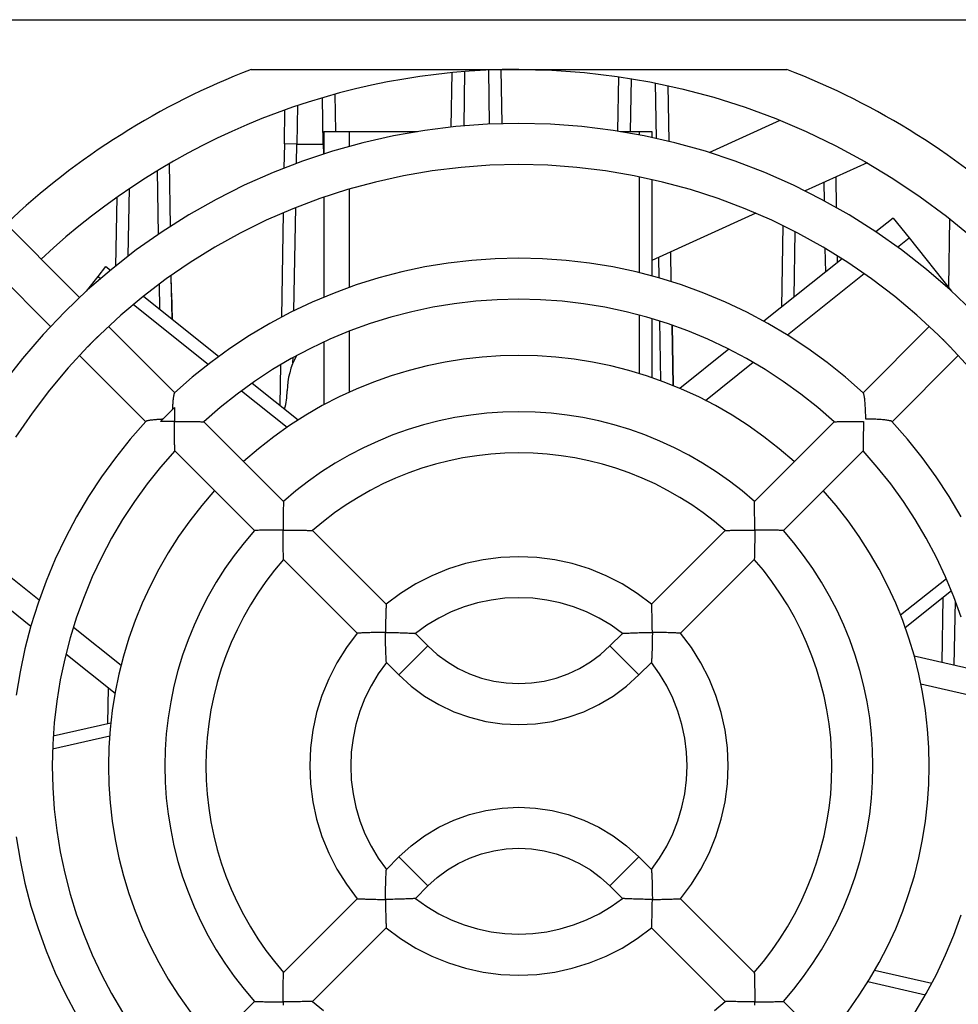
# Model space of a CAD drawing. Extents: x 12050 to 12411, y -1362 to -1020.
# Tile 30 of 36: x 12345 to 12383, y -1309 to -1269. Entities that reach past the tile are written whole.
import ezdxf

# ---------------------------------------------------------------- set-up
doc = ezdxf.new("R2010")
doc.units = 0
doc.layers.add('2', color=2, linetype='CONTINUOUS')

msp = doc.modelspace()

# ---------------------------------------------------------------- linework, layer by layer
at = {"layer": '2', "color": 7}
for p, q in [((12337.186, -1269.411), (12393.186, -1269.411)), ((12354.415, -1271.411), (12375.956, -1271.411)), ((12362.466, -1273.73), (12362.505, -1271.54)), ((12363, -1271.496), (12362.966, -1273.682)), ((12364.004, -1273.613), (12363.97, -1271.437)), ((12364.465, -1271.42), (12364.503, -1273.595)), ((12364.465, -1271.42), (12364.503, -1273.595)), ((12369.163, -1273.894), (12369.202, -1271.701)), ((12369.696, -1271.777), (12369.662, -1273.911)), ((12370.713, -1274.185), (12370.678, -1271.955)), ((12371.176, -1272.059), (12371.215, -1274.3)), ((12371.176, -1272.059), (12371.215, -1274.3)), ((12357.317, -1274.411), (12357.288, -1272.548)), ((12357.782, -1272.408), (12357.808, -1273.911)), ((12357.782, -1272.408), (12357.808, -1273.911)), ((12356.279, -1272.865), (12356.254, -1274.411)), ((12355.755, -1274.402), (12355.778, -1273.039)), ((12372.839, -1274.746), (12375.687, -1273.455)), ((12357.348, -1273.911), (12358.371, -1273.911)), ((12357.348, -1273.911), (12357.348, -1274.804)), ((12358.371, -1274.501), (12358.371, -1273.911)), ((12358.371, -1273.911), (12361.101, -1273.911)), ((12369.27, -1273.911), (12370.022, -1273.911)), ((12370.022, -1273.911), (12370.022, -1274.043)), ((12370.022, -1273.911), (12370.532, -1273.911)), ((12370.532, -1273.911), (12370.532, -1274.145)), ((12355.755, -1274.402), (12355.738, -1275.376)), ((12356.254, -1274.411), (12355.755, -1274.402)), ((12356.241, -1275.184), (12356.254, -1274.411)), ((12356.254, -1274.411), (12357.317, -1274.411)), ((12357.348, -1274.41), (12357.317, -1274.411)), ((12357.317, -1274.411), (12357.324, -1274.812)), ((12351.175, -1277.717), (12351.131, -1275.194)), ((12351.175, -1277.717), (12351.131, -1275.194)), ((12379.186, -1275.162), (12376.694, -1276.292)), ((12350.636, -1275.488), (12350.68, -1278.045)), ((12370.022, -1275.725), (12370.022, -1279.58)), ((12377.962, -1276.968), (12377.94, -1275.727)), ((12377.962, -1276.968), (12377.94, -1275.727)), ((12370.532, -1275.834), (12370.532, -1279.711)), ((12377.444, -1275.952), (12377.457, -1276.688)), ((12349.476, -1278.914), (12349.523, -1276.201)), ((12357.348, -1276.542), (12357.348, -1280.563)), ((12358.371, -1280.17), (12358.371, -1276.216)), ((12343.53, -1276.589), (12347.517, -1280.576)), ((12349.017, -1276.551), (12348.969, -1279.313)), ((12355.706, -1277.172), (12355.633, -1281.372)), ((12356.137, -1281.113), (12356.21, -1276.964)), ((12374.711, -1277.192), (12370.532, -1279.087)), ((12375.797, -1277.689), (12375.74, -1280.97)), ((12380.236, -1277.385), (12379.538, -1277.941)), ((12380.236, -1277.385), (12380.873, -1278.184)), ((12382.502, -1277.408), (12382.454, -1280.166)), ((12342.363, -1277.755), (12346.351, -1281.743)), ((12376.247, -1280.566), (12376.293, -1277.939)), ((12380.412, -1278.552), (12380.873, -1278.184)), ((12380.873, -1278.184), (12382.576, -1280.319)), ((12371.313, -1279.94), (12371.292, -1278.742)), ((12371.313, -1279.94), (12371.292, -1278.742)), ((12377.49, -1278.602), (12377.507, -1279.561)), ((12378, -1279.168), (12377.995, -1278.909)), ((12378, -1279.168), (12377.995, -1278.909)), ((12370.796, -1278.967), (12370.811, -1279.789)), ((12378.179, -1279.025), (12375.035, -1281.532)), ((12348.264, -1279.731), (12348.582, -1279.332)), ((12348.582, -1279.332), (12348.765, -1279.479)), ((12351.221, -1280.402), (12351.209, -1279.686)), ((12351.24, -1281.452), (12351.209, -1279.686)), ((12375.98, -1282.086), (12379.071, -1279.621)), ((12347.795, -1280.319), (12348.264, -1279.731)), ((12348.264, -1279.731), (12348.367, -1279.813)), ((12350.715, -1280.045), (12350.733, -1281.047)), ((12351.221, -1280.402), (12351.24, -1281.452)), ((12349.682, -1280.862), (12352.696, -1283.265)), ((12350.086, -1280.532), (12353.117, -1282.949)), ((12370.022, -1281.282), (12370.022, -1283.636)), ((12370.532, -1281.426), (12370.532, -1283.801)), ((12370.841, -1281.521), (12370.883, -1283.926)), ((12371.344, -1281.688), (12371.386, -1284.12)), ((12371.386, -1284.12), (12371.344, -1281.688)), ((12348.685, -1281.743), (12351.347, -1284.406)), ((12358.371, -1284.384), (12358.371, -1281.93)), ((12381.687, -1281.743), (12379.024, -1284.406)), ((12357.348, -1282.364), (12357.348, -1284.891)), ((12373.627, -1282.655), (12371.651, -1284.231)), ((12347.518, -1282.91), (12350.18, -1285.572)), ((12356.101, -1283.212), (12356.105, -1282.992)), ((12372.685, -1284.714), (12374.604, -1283.184)), ((12382.853, -1282.91), (12380.191, -1285.572)), ((12355.6, -1283.282), (12355.571, -1284.906)), ((12354.458, -1284.018), (12356.314, -1285.499)), ((12354.027, -1284.327), (12355.867, -1285.794)), ((12350.78, -1285.563), (12351.338, -1285.005)), ((12352.515, -1285.573), (12355.718, -1288.777)), ((12374.653, -1288.777), (12377.857, -1285.573)), ((12351.348, -1286.74), (12354.552, -1289.944)), ((12375.82, -1289.944), (12379.023, -1286.74)), ((12356.887, -1289.946), (12359.849, -1292.908)), ((12370.522, -1292.908), (12373.484, -1289.946)), ((12345.893, -1292.742), (12342.802, -1290.278)), ((12355.721, -1291.113), (12358.682, -1294.075)), ((12371.689, -1294.075), (12374.651, -1291.113)), ((12342.419, -1291.28), (12345.563, -1293.787)), ((12382.374, -1291.889), (12380.535, -1293.356)), ((12382.58, -1292.377), (12380.723, -1293.858)), ((12382.236, -1292.651), (12382.191, -1295.253)), ((12382.689, -1295.367), (12382.734, -1292.771)), ((12349.188, -1295.37), (12347.269, -1293.84)), ((12361.023, -1294.082), (12361.526, -1294.585)), ((12368.845, -1294.585), (12369.348, -1294.082)), ((12361.526, -1294.585), (12360.36, -1295.752)), ((12368.845, -1294.585), (12370.012, -1295.752)), ((12346.971, -1294.91), (12348.947, -1296.485)), ((12383.549, -1295.564), (12381.085, -1295.001)), ((12359.856, -1295.248), (12360.36, -1295.752)), ((12370.012, -1295.752), (12370.515, -1295.248)), ((12348.673, -1296.267), (12348.648, -1297.702)), ((12381.352, -1296.111), (12383.745, -1296.657)), ((12346.462, -1298.201), (12348.777, -1297.673)), ((12346.435, -1298.73), (12348.73, -1298.206)), ((12359.856, -1303.574), (12360.36, -1303.07)), ((12360.36, -1303.07), (12361.526, -1304.237)), ((12370.012, -1303.07), (12368.845, -1304.237)), ((12370.012, -1303.07), (12370.515, -1303.574)), ((12361.023, -1304.74), (12361.526, -1304.237)), ((12368.845, -1304.237), (12369.348, -1304.74)), ((12355.721, -1307.709), (12358.682, -1304.748)), ((12371.689, -1304.748), (12374.651, -1307.709)), ((12356.887, -1308.876), (12359.849, -1305.914)), ((12370.522, -1305.914), (12373.484, -1308.876)), ((12381.783, -1308.16), (12379.489, -1307.636)), ((12381.53, -1308.625), (12379.215, -1308.096)), ((12351.348, -1312.082), (12354.552, -1308.878)), ((12375.82, -1308.878), (12379.023, -1312.082))]:
    msp.add_line(p, q, dxfattribs=at)
at = {"layer": '2', "color": 7, "flags": 128}
for points in [[(12365.186, -1271.411), (12366.508, -1271.442), (12367.827, -1271.536), (12369.141, -1271.692), (12370.446, -1271.91), (12371.739, -1272.189), (12373.017, -1272.529), (12374.278, -1272.928), (12375.518, -1273.388), (12376.736, -1273.905), (12377.927, -1274.479), (12379.091, -1275.108), (12380.223, -1275.792), (12381.322, -1276.528), (12382.385, -1277.316), (12383.409, -1278.153), (12384.393, -1279.037)], [(12365.186, -1273.586), (12363.918, -1273.617), (12362.654, -1273.711), (12361.396, -1273.866), (12360.148, -1274.083), (12358.911, -1274.36), (12357.689, -1274.698), (12356.485, -1275.096), (12355.303, -1275.552), (12354.144, -1276.066), (12353.012, -1276.636), (12351.909, -1277.261), (12350.838, -1277.938), (12349.802, -1278.668), (12348.803, -1279.448), (12347.843, -1280.276), (12346.925, -1281.15), (12346.051, -1282.068), (12345.223, -1283.028), (12344.443, -1284.027)], [(12383.447, -1281.15), (12382.528, -1280.276), (12381.568, -1279.449), (12380.569, -1278.669), (12379.533, -1277.939), (12378.462, -1277.26), (12377.359, -1276.635), (12376.227, -1276.066), (12375.068, -1275.552), (12373.886, -1275.096), (12372.682, -1274.698), (12371.461, -1274.36), (12370.224, -1274.082), (12368.975, -1273.866), (12367.717, -1273.71), (12366.453, -1273.617), (12365.186, -1273.586)], [(12382.042, -1282.082), (12381.187, -1281.29), (12380.295, -1280.54), (12379.367, -1279.833), (12378.407, -1279.172), (12377.416, -1278.558), (12376.397, -1277.993), (12375.351, -1277.477), (12374.282, -1277.013), (12373.192, -1276.601), (12372.083, -1276.241), (12370.958, -1275.936), (12369.82, -1275.684), (12368.671, -1275.489), (12367.514, -1275.349), (12366.351, -1275.265), (12365.186, -1275.237), (12364.02, -1275.265), (12362.858, -1275.349), (12361.7, -1275.489), (12360.551, -1275.684), (12359.413, -1275.936), (12358.288, -1276.241), (12357.179, -1276.601), (12356.089, -1277.013), (12355.02, -1277.477), (12353.974, -1277.993), (12352.955, -1278.558), (12351.964, -1279.172), (12351.004, -1279.833), (12350.077, -1280.54), (12349.184, -1281.29), (12348.329, -1282.082)], [(12379.032, -1284.413), (12378.319, -1283.784), (12377.576, -1283.19), (12376.807, -1282.63), (12376.013, -1282.107), (12375.196, -1281.622), (12374.356, -1281.174), (12373.497, -1280.767), (12372.619, -1280.4), (12371.726, -1280.075), (12370.818, -1279.791), (12369.898, -1279.55), (12368.968, -1279.352), (12368.03, -1279.198), (12367.085, -1279.087), (12366.136, -1279.021), (12365.186, -1278.999), (12364.235, -1279.021), (12363.286, -1279.087), (12362.342, -1279.198), (12361.403, -1279.352), (12360.473, -1279.55), (12359.553, -1279.791), (12358.646, -1280.075), (12357.752, -1280.4), (12356.874, -1280.767), (12356.015, -1281.174), (12355.176, -1281.622), (12354.358, -1282.107), (12353.564, -1282.63), (12352.795, -1283.19), (12352.053, -1283.784), (12351.339, -1284.413)], [(12377.857, -1285.573), (12377.202, -1285.001), (12376.521, -1284.46), (12375.817, -1283.951), (12375.089, -1283.476), (12374.34, -1283.034), (12373.572, -1282.627), (12372.786, -1282.257), (12371.983, -1281.923), (12371.165, -1281.627), (12370.335, -1281.369), (12369.494, -1281.15), (12368.643, -1280.97), (12367.786, -1280.83), (12366.922, -1280.729), (12366.055, -1280.669), (12365.186, -1280.649), (12364.317, -1280.669), (12363.449, -1280.729), (12362.586, -1280.83), (12361.728, -1280.97), (12360.877, -1281.15), (12360.036, -1281.369), (12359.206, -1281.627), (12358.389, -1281.923), (12357.586, -1282.257), (12356.799, -1282.627), (12356.031, -1283.034), (12355.282, -1283.476), (12354.555, -1283.951), (12353.85, -1284.46), (12353.169, -1285.001), (12352.515, -1285.573)], [(12348.089, -1282.315), (12348.099, -1282.304), (12348.11, -1282.294), (12348.12, -1282.284), (12348.13, -1282.274), (12348.14, -1282.264), (12348.15, -1282.254), (12348.161, -1282.244), (12348.171, -1282.234), (12348.181, -1282.224), (12348.191, -1282.214), (12348.202, -1282.205), (12348.212, -1282.195), (12348.222, -1282.185), (12348.232, -1282.175), (12348.242, -1282.166), (12348.252, -1282.156), (12348.262, -1282.147), (12348.272, -1282.137), (12348.281, -1282.128), (12348.291, -1282.119), (12348.301, -1282.109), (12348.31, -1282.1), (12348.32, -1282.091), (12348.329, -1282.082)], [(12382.042, -1282.082), (12382.051, -1282.091), (12382.061, -1282.1), (12382.07, -1282.109), (12382.08, -1282.119), (12382.09, -1282.128), (12382.1, -1282.138), (12382.11, -1282.147), (12382.12, -1282.157), (12382.13, -1282.166), (12382.14, -1282.176), (12382.15, -1282.185), (12382.16, -1282.195), (12382.17, -1282.205), (12382.18, -1282.215), (12382.19, -1282.224), (12382.201, -1282.234), (12382.211, -1282.244), (12382.221, -1282.254), (12382.231, -1282.264), (12382.241, -1282.274), (12382.252, -1282.284), (12382.262, -1282.294), (12382.272, -1282.304), (12382.282, -1282.315)], [(12347.857, -1282.555), (12347.866, -1282.545), (12347.875, -1282.536), (12347.884, -1282.526), (12347.893, -1282.517), (12347.903, -1282.507), (12347.912, -1282.497), (12347.922, -1282.487), (12347.931, -1282.477), (12347.941, -1282.467), (12347.95, -1282.457), (12347.96, -1282.447), (12347.97, -1282.437), (12347.979, -1282.427), (12347.989, -1282.416), (12347.999, -1282.406), (12348.009, -1282.396), (12348.019, -1282.386), (12348.029, -1282.376), (12348.039, -1282.365), (12348.049, -1282.355), (12348.059, -1282.345), (12348.069, -1282.335), (12348.079, -1282.325), (12348.089, -1282.315)], [(12382.282, -1282.315), (12382.292, -1282.325), (12382.302, -1282.335), (12382.313, -1282.345), (12382.323, -1282.355), (12382.333, -1282.366), (12382.343, -1282.376), (12382.353, -1282.386), (12382.363, -1282.396), (12382.372, -1282.407), (12382.382, -1282.417), (12382.392, -1282.427), (12382.402, -1282.437), (12382.412, -1282.447), (12382.421, -1282.457), (12382.431, -1282.467), (12382.44, -1282.477), (12382.45, -1282.487), (12382.459, -1282.497), (12382.469, -1282.507), (12382.478, -1282.517), (12382.487, -1282.526), (12382.496, -1282.536), (12382.506, -1282.545), (12382.515, -1282.555)], [(12347.857, -1282.555), (12347.064, -1283.41), (12346.314, -1284.302), (12345.608, -1285.229), (12344.947, -1286.19)], [(12383.304, -1283.406), (12382.515, -1282.555)], [(12351.339, -1284.413), (12351.334, -1284.419), (12351.329, -1284.428), (12351.324, -1284.44), (12351.319, -1284.455), (12351.314, -1284.472), (12351.309, -1284.491), (12351.305, -1284.513), (12351.3, -1284.537), (12351.296, -1284.562), (12351.291, -1284.59), (12351.287, -1284.619), (12351.283, -1284.649), (12351.28, -1284.681), (12351.276, -1284.714), (12351.273, -1284.748), (12351.269, -1284.783), (12351.266, -1284.82), (12351.263, -1284.857), (12351.26, -1284.895), (12351.258, -1284.934), (12351.255, -1284.973), (12351.253, -1285.013), (12351.251, -1285.053), (12351.249, -1285.094)], [(12379.132, -1285.465), (12379.131, -1285.405), (12379.13, -1285.346), (12379.129, -1285.287), (12379.127, -1285.229), (12379.126, -1285.171), (12379.123, -1285.114), (12379.121, -1285.058), (12379.118, -1285.003), (12379.115, -1284.949), (12379.111, -1284.896), (12379.107, -1284.845), (12379.103, -1284.795), (12379.099, -1284.747), (12379.094, -1284.7), (12379.089, -1284.656), (12379.083, -1284.615), (12379.078, -1284.576), (12379.072, -1284.541), (12379.066, -1284.508), (12379.059, -1284.48), (12379.053, -1284.456), (12379.046, -1284.437), (12379.039, -1284.422), (12379.032, -1284.413)], [(12351.338, -1285.005), (12351.338, -1285.027), (12351.338, -1285.05), (12351.337, -1285.072), (12351.337, -1285.095), (12351.337, -1285.117), (12351.337, -1285.14), (12351.337, -1285.163), (12351.336, -1285.186), (12351.336, -1285.209), (12351.336, -1285.232), (12351.336, -1285.255), (12351.336, -1285.278), (12351.336, -1285.301), (12351.336, -1285.325), (12351.336, -1285.348), (12351.336, -1285.372), (12351.335, -1285.395), (12351.335, -1285.419), (12351.335, -1285.442), (12351.335, -1285.466), (12351.335, -1285.49), (12351.335, -1285.513), (12351.335, -1285.537), (12351.335, -1285.561)], [(12374.653, -1288.777), (12374.16, -1288.358), (12373.648, -1287.962), (12373.119, -1287.589), (12372.573, -1287.24), (12372.013, -1286.917), (12371.438, -1286.62), (12370.85, -1286.349), (12370.25, -1286.105), (12369.64, -1285.889), (12369.021, -1285.7), (12368.394, -1285.54), (12367.761, -1285.408), (12367.121, -1285.306), (12366.478, -1285.232), (12365.833, -1285.188), (12365.186, -1285.174), (12364.539, -1285.188), (12363.893, -1285.232), (12363.25, -1285.306), (12362.611, -1285.408), (12361.977, -1285.54), (12361.35, -1285.7), (12360.731, -1285.889), (12360.121, -1286.105), (12359.521, -1286.349), (12358.933, -1286.62), (12358.359, -1286.917), (12357.798, -1287.24), (12357.252, -1287.589), (12356.723, -1287.962), (12356.212, -1288.358), (12355.718, -1288.777)], [(12350.188, -1285.564), (12349.559, -1286.278), (12348.964, -1287.02), (12348.405, -1287.789), (12347.882, -1288.584), (12347.396, -1289.401), (12346.949, -1290.24), (12346.542, -1291.1), (12346.175, -1291.977), (12345.85, -1292.871), (12345.566, -1293.779), (12345.325, -1294.699), (12345.127, -1295.629), (12344.972, -1296.567)], [(12350.869, -1285.474), (12350.828, -1285.476), (12350.788, -1285.478), (12350.748, -1285.481), (12350.708, -1285.483), (12350.669, -1285.486), (12350.631, -1285.488), (12350.594, -1285.491), (12350.558, -1285.495), (12350.523, -1285.498), (12350.488, -1285.501), (12350.455, -1285.505), (12350.424, -1285.509), (12350.393, -1285.513), (12350.364, -1285.517), (12350.337, -1285.521), (12350.311, -1285.525), (12350.288, -1285.53), (12350.266, -1285.535), (12350.246, -1285.539), (12350.229, -1285.544), (12350.215, -1285.549), (12350.203, -1285.554), (12350.194, -1285.559), (12350.188, -1285.564)], [(12351.335, -1285.561), (12351.312, -1285.561), (12351.288, -1285.561), (12351.264, -1285.561), (12351.241, -1285.561), (12351.217, -1285.561), (12351.193, -1285.561), (12351.17, -1285.561), (12351.146, -1285.561), (12351.123, -1285.561), (12351.099, -1285.561), (12351.076, -1285.561), (12351.053, -1285.561), (12351.03, -1285.561), (12351.006, -1285.562), (12350.983, -1285.562), (12350.96, -1285.562), (12350.937, -1285.562), (12350.915, -1285.562), (12350.892, -1285.562), (12350.869, -1285.562), (12350.847, -1285.563), (12350.824, -1285.563), (12350.802, -1285.563), (12350.78, -1285.563)], [(12351.348, -1286.74), (12351.348, -1286.736), (12351.348, -1286.725), (12351.347, -1286.707), (12351.347, -1286.683), (12351.346, -1286.652), (12351.345, -1286.617), (12351.345, -1286.576), (12351.344, -1286.532), (12351.343, -1286.484), (12351.342, -1286.433), (12351.341, -1286.379), (12351.341, -1286.323), (12351.34, -1286.265), (12351.339, -1286.206), (12351.338, -1286.145), (12351.338, -1286.083), (12351.337, -1286.019), (12351.337, -1285.955), (12351.336, -1285.891), (12351.336, -1285.825), (12351.336, -1285.759), (12351.335, -1285.693), (12351.335, -1285.627), (12351.335, -1285.561)], [(12351.335, -1285.561), (12351.402, -1285.561), (12351.468, -1285.561), (12351.534, -1285.561), (12351.6, -1285.561), (12351.665, -1285.562), (12351.73, -1285.562), (12351.794, -1285.562), (12351.857, -1285.563), (12351.919, -1285.564), (12351.98, -1285.564), (12352.04, -1285.565), (12352.098, -1285.566), (12352.154, -1285.567), (12352.207, -1285.568), (12352.259, -1285.568), (12352.306, -1285.569), (12352.351, -1285.57), (12352.391, -1285.571), (12352.427, -1285.572), (12352.457, -1285.572), (12352.482, -1285.573), (12352.5, -1285.573), (12352.511, -1285.573), (12352.515, -1285.573)], [(12377.857, -1285.573), (12377.86, -1285.573), (12377.869, -1285.573), (12377.884, -1285.573), (12377.905, -1285.572), (12377.932, -1285.572), (12377.962, -1285.571), (12377.998, -1285.57), (12378.036, -1285.57), (12378.078, -1285.569), (12378.124, -1285.568), (12378.173, -1285.567), (12378.226, -1285.567), (12378.281, -1285.566), (12378.34, -1285.565), (12378.402, -1285.564), (12378.466, -1285.564), (12378.532, -1285.563), (12378.601, -1285.562), (12378.671, -1285.562), (12378.742, -1285.561), (12378.814, -1285.561), (12378.887, -1285.561), (12378.962, -1285.561), (12379.036, -1285.561)], [(12379.036, -1285.561), (12379.036, -1285.635), (12379.036, -1285.709), (12379.036, -1285.782), (12379.035, -1285.855), (12379.035, -1285.926), (12379.034, -1285.996), (12379.034, -1286.064), (12379.033, -1286.131), (12379.032, -1286.195), (12379.032, -1286.257), (12379.031, -1286.315), (12379.03, -1286.371), (12379.029, -1286.424), (12379.028, -1286.473), (12379.028, -1286.518), (12379.027, -1286.56), (12379.026, -1286.599), (12379.025, -1286.634), (12379.025, -1286.665), (12379.024, -1286.691), (12379.024, -1286.712), (12379.024, -1286.728), (12379.023, -1286.737), (12379.023, -1286.74)], [(12380.184, -1285.564), (12380.175, -1285.557), (12380.16, -1285.551), (12380.141, -1285.544), (12380.117, -1285.537), (12380.088, -1285.531), (12380.056, -1285.525), (12380.02, -1285.519), (12379.982, -1285.513), (12379.94, -1285.508), (12379.896, -1285.503), (12379.85, -1285.498), (12379.802, -1285.494), (12379.752, -1285.489), (12379.7, -1285.486), (12379.647, -1285.482), (12379.593, -1285.479), (12379.538, -1285.476), (12379.482, -1285.473), (12379.425, -1285.471), (12379.368, -1285.469), (12379.309, -1285.468), (12379.251, -1285.466), (12379.191, -1285.465), (12379.132, -1285.465)], [(12382.97, -1289.393), (12382.485, -1288.577), (12381.963, -1287.784), (12381.404, -1287.017), (12380.811, -1286.277), (12380.184, -1285.564)], [(12351.348, -1286.74), (12350.776, -1287.395), (12350.235, -1288.075), (12349.726, -1288.78), (12349.25, -1289.508), (12348.808, -1290.256), (12348.402, -1291.025), (12348.031, -1291.811), (12347.698, -1292.614), (12347.402, -1293.431), (12347.144, -1294.262), (12346.925, -1295.103), (12346.745, -1295.953), (12346.604, -1296.811), (12346.504, -1297.675), (12346.444, -1298.542), (12346.424, -1299.411), (12346.444, -1300.28), (12346.504, -1301.147), (12346.604, -1302.011), (12346.745, -1302.869), (12346.925, -1303.719), (12347.144, -1304.56), (12347.402, -1305.391), (12347.698, -1306.208), (12348.031, -1307.011), (12348.402, -1307.797), (12348.808, -1308.566), (12349.25, -1309.314)], [(12373.484, -1289.946), (12373.05, -1289.583), (12372.6, -1289.239), (12372.135, -1288.916), (12371.656, -1288.614), (12371.164, -1288.334), (12370.659, -1288.076), (12370.144, -1287.841), (12369.619, -1287.63), (12369.084, -1287.443), (12368.542, -1287.28), (12367.993, -1287.141), (12367.439, -1287.027), (12366.879, -1286.938), (12366.317, -1286.875), (12365.752, -1286.836), (12365.186, -1286.824), (12364.62, -1286.836), (12364.055, -1286.875), (12363.492, -1286.938), (12362.933, -1287.027), (12362.378, -1287.141), (12361.829, -1287.28), (12361.287, -1287.443), (12360.753, -1287.63), (12360.227, -1287.841), (12359.712, -1288.076), (12359.208, -1288.334), (12358.716, -1288.614), (12358.237, -1288.916), (12357.772, -1289.239), (12357.322, -1289.583), (12356.887, -1289.946)], [(12382.969, -1293.431), (12382.673, -1292.614), (12382.34, -1291.811), (12381.97, -1291.025), (12381.563, -1290.256), (12381.121, -1289.508), (12380.645, -1288.78), (12380.136, -1288.075), (12379.595, -1287.395), (12379.023, -1286.74)], [(12355.718, -1288.777), (12355.718, -1288.781), (12355.718, -1288.791), (12355.718, -1288.808), (12355.717, -1288.831), (12355.716, -1288.859), (12355.715, -1288.893), (12355.714, -1288.932), (12355.713, -1288.974), (12355.712, -1289.02), (12355.711, -1289.07), (12355.71, -1289.122), (12355.709, -1289.177), (12355.708, -1289.233), (12355.707, -1289.291), (12355.706, -1289.351), (12355.705, -1289.412), (12355.704, -1289.475), (12355.704, -1289.538), (12355.703, -1289.601), (12355.702, -1289.666), (12355.702, -1289.731), (12355.702, -1289.796), (12355.702, -1289.861), (12355.702, -1289.927)], [(12374.67, -1289.927), (12374.67, -1289.861), (12374.669, -1289.796), (12374.669, -1289.731), (12374.669, -1289.666), (12374.668, -1289.601), (12374.668, -1289.538), (12374.667, -1289.475), (12374.666, -1289.412), (12374.665, -1289.351), (12374.664, -1289.291), (12374.663, -1289.233), (12374.662, -1289.177), (12374.661, -1289.122), (12374.66, -1289.07), (12374.659, -1289.02), (12374.658, -1288.974), (12374.657, -1288.932), (12374.656, -1288.893), (12374.655, -1288.859), (12374.654, -1288.831), (12374.654, -1288.808), (12374.653, -1288.791), (12374.653, -1288.781), (12374.653, -1288.777)], [(12354.552, -1289.944), (12354.133, -1290.437), (12353.736, -1290.949), (12353.363, -1291.478), (12353.015, -1292.023), (12352.692, -1292.584), (12352.394, -1293.159), (12352.123, -1293.747), (12351.88, -1294.346), (12351.663, -1294.956), (12351.475, -1295.575), (12351.315, -1296.202), (12351.183, -1296.836), (12351.08, -1297.475), (12351.007, -1298.118), (12350.963, -1298.764), (12350.948, -1299.411), (12350.963, -1300.058), (12351.007, -1300.704), (12351.08, -1301.347), (12351.183, -1301.986), (12351.315, -1302.62), (12351.475, -1303.247), (12351.663, -1303.866), (12351.88, -1304.476), (12352.123, -1305.075), (12352.394, -1305.663), (12352.692, -1306.238), (12353.015, -1306.799), (12353.363, -1307.344), (12353.736, -1307.873), (12354.133, -1308.385), (12354.552, -1308.878)], [(12355.702, -1289.927), (12355.636, -1289.927), (12355.571, -1289.927), (12355.505, -1289.927), (12355.44, -1289.928), (12355.376, -1289.928), (12355.312, -1289.929), (12355.249, -1289.93), (12355.187, -1289.93), (12355.126, -1289.931), (12355.066, -1289.932), (12355.008, -1289.933), (12354.951, -1289.934), (12354.897, -1289.935), (12354.844, -1289.936), (12354.795, -1289.938), (12354.749, -1289.939), (12354.706, -1289.94), (12354.668, -1289.941), (12354.634, -1289.942), (12354.605, -1289.942), (12354.582, -1289.943), (12354.565, -1289.943), (12354.555, -1289.944), (12354.552, -1289.944)], [(12355.721, -1291.113), (12355.721, -1291.109), (12355.72, -1291.098), (12355.72, -1291.08), (12355.719, -1291.055), (12355.718, -1291.024), (12355.717, -1290.988), (12355.716, -1290.947), (12355.714, -1290.902), (12355.713, -1290.854), (12355.712, -1290.802), (12355.711, -1290.748), (12355.709, -1290.692), (12355.708, -1290.634), (12355.707, -1290.574), (12355.706, -1290.513), (12355.705, -1290.451), (12355.704, -1290.387), (12355.704, -1290.323), (12355.703, -1290.258), (12355.703, -1290.193), (12355.702, -1290.126), (12355.702, -1290.06), (12355.702, -1289.994), (12355.702, -1289.927)], [(12355.702, -1289.927), (12355.768, -1289.927), (12355.835, -1289.927), (12355.901, -1289.927), (12355.967, -1289.928), (12356.033, -1289.928), (12356.098, -1289.929), (12356.162, -1289.93), (12356.225, -1289.931), (12356.288, -1289.932), (12356.349, -1289.933), (12356.409, -1289.934), (12356.467, -1289.935), (12356.523, -1289.936), (12356.577, -1289.937), (12356.628, -1289.939), (12356.677, -1289.94), (12356.722, -1289.941), (12356.762, -1289.942), (12356.798, -1289.943), (12356.829, -1289.944), (12356.854, -1289.945), (12356.872, -1289.946), (12356.884, -1289.946), (12356.887, -1289.946)], [(12373.484, -1289.946), (12373.487, -1289.946), (12373.497, -1289.946), (12373.512, -1289.945), (12373.533, -1289.944), (12373.56, -1289.944), (12373.591, -1289.943), (12373.627, -1289.942), (12373.666, -1289.941), (12373.708, -1289.939), (12373.754, -1289.938), (12373.803, -1289.937), (12373.856, -1289.936), (12373.912, -1289.935), (12373.971, -1289.933), (12374.033, -1289.932), (12374.098, -1289.931), (12374.165, -1289.93), (12374.233, -1289.929), (12374.303, -1289.929), (12374.375, -1289.928), (12374.447, -1289.928), (12374.521, -1289.927), (12374.595, -1289.927), (12374.67, -1289.927)], [(12374.67, -1289.927), (12374.67, -1290.002), (12374.669, -1290.076), (12374.669, -1290.149), (12374.669, -1290.222), (12374.668, -1290.294), (12374.667, -1290.364), (12374.666, -1290.432), (12374.665, -1290.499), (12374.664, -1290.563), (12374.663, -1290.625), (12374.662, -1290.684), (12374.661, -1290.74), (12374.66, -1290.793), (12374.658, -1290.843), (12374.657, -1290.889), (12374.656, -1290.931), (12374.655, -1290.97), (12374.654, -1291.005), (12374.653, -1291.037), (12374.652, -1291.063), (12374.651, -1291.085), (12374.651, -1291.1), (12374.651, -1291.11), (12374.651, -1291.113)], [(12375.82, -1289.944), (12375.816, -1289.944), (12375.806, -1289.943), (12375.789, -1289.943), (12375.766, -1289.942), (12375.737, -1289.942), (12375.704, -1289.941), (12375.665, -1289.94), (12375.622, -1289.939), (12375.576, -1289.938), (12375.527, -1289.936), (12375.475, -1289.935), (12375.42, -1289.934), (12375.363, -1289.933), (12375.305, -1289.932), (12375.245, -1289.931), (12375.184, -1289.93), (12375.122, -1289.93), (12375.059, -1289.929), (12374.995, -1289.928), (12374.931, -1289.928), (12374.866, -1289.927), (12374.801, -1289.927), (12374.735, -1289.927), (12374.67, -1289.927)], [(12375.82, -1308.878), (12376.239, -1308.385), (12376.635, -1307.873), (12377.008, -1307.344), (12377.356, -1306.799), (12377.679, -1306.238), (12377.977, -1305.663), (12378.248, -1305.075), (12378.492, -1304.476), (12378.708, -1303.866), (12378.896, -1303.247), (12379.057, -1302.62), (12379.188, -1301.986), (12379.291, -1301.347), (12379.364, -1300.704), (12379.408, -1300.058), (12379.423, -1299.411), (12379.408, -1298.764), (12379.364, -1298.118), (12379.291, -1297.475), (12379.188, -1296.836), (12379.057, -1296.202), (12378.896, -1295.575), (12378.708, -1294.956), (12378.492, -1294.346), (12378.248, -1293.747), (12377.977, -1293.159), (12377.679, -1292.584), (12377.356, -1292.023), (12377.008, -1291.478), (12376.635, -1290.949), (12376.239, -1290.437), (12375.82, -1289.944)], [(12355.721, -1291.113), (12355.357, -1291.547), (12355.013, -1291.997), (12354.69, -1292.462), (12354.388, -1292.941), (12354.108, -1293.433), (12353.851, -1293.937), (12353.616, -1294.453), (12353.405, -1294.978), (12353.217, -1295.512), (12353.054, -1296.054), (12352.915, -1296.603), (12352.801, -1297.158), (12352.713, -1297.717), (12352.649, -1298.28), (12352.611, -1298.845), (12352.598, -1299.411), (12352.611, -1299.977), (12352.649, -1300.542), (12352.713, -1301.105), (12352.801, -1301.664), (12352.915, -1302.219), (12353.054, -1302.768), (12353.217, -1303.31), (12353.405, -1303.844), (12353.616, -1304.369), (12353.851, -1304.885), (12354.108, -1305.389), (12354.388, -1305.881), (12354.69, -1306.36), (12355.013, -1306.825), (12355.357, -1307.275), (12355.721, -1307.709)], [(12370.522, -1292.908), (12369.944, -1292.474), (12369.332, -1292.091), (12368.689, -1291.763), (12368.02, -1291.49), (12367.33, -1291.276), (12366.624, -1291.122), (12365.907, -1291.03), (12365.186, -1290.999), (12364.464, -1291.03), (12363.748, -1291.122), (12363.042, -1291.276), (12362.352, -1291.49), (12361.683, -1291.763), (12361.039, -1292.091), (12360.427, -1292.474), (12359.849, -1292.908)], [(12374.651, -1307.709), (12375.014, -1307.275), (12375.358, -1306.825), (12375.681, -1306.36), (12375.983, -1305.881), (12376.263, -1305.389), (12376.521, -1304.885), (12376.755, -1304.369), (12376.967, -1303.844), (12377.154, -1303.31), (12377.317, -1302.768), (12377.456, -1302.219), (12377.57, -1301.664), (12377.659, -1301.105), (12377.722, -1300.542), (12377.76, -1299.977), (12377.773, -1299.411), (12377.76, -1298.845), (12377.722, -1298.28), (12377.659, -1297.717), (12377.57, -1297.158), (12377.456, -1296.603), (12377.317, -1296.054), (12377.154, -1295.512), (12376.967, -1294.978), (12376.755, -1294.453), (12376.521, -1293.937), (12376.263, -1293.433), (12375.983, -1292.941), (12375.681, -1292.462), (12375.358, -1291.997), (12375.014, -1291.547), (12374.651, -1291.113)], [(12369.348, -1294.082), (12368.893, -1293.755), (12368.412, -1293.468), (12367.909, -1293.221), (12367.387, -1293.017), (12366.85, -1292.857), (12366.302, -1292.741), (12365.746, -1292.672), (12365.186, -1292.649), (12364.626, -1292.672), (12364.07, -1292.741), (12363.521, -1292.857), (12362.984, -1293.017), (12362.463, -1293.221), (12361.959, -1293.468), (12361.478, -1293.755), (12361.023, -1294.082)], [(12359.849, -1292.908), (12359.849, -1292.911), (12359.848, -1292.921), (12359.848, -1292.937), (12359.847, -1292.96), (12359.845, -1292.988), (12359.844, -1293.021), (12359.842, -1293.059), (12359.84, -1293.101), (12359.839, -1293.146), (12359.837, -1293.195), (12359.835, -1293.246), (12359.833, -1293.3), (12359.831, -1293.356), (12359.829, -1293.414), (12359.828, -1293.474), (12359.826, -1293.534), (12359.825, -1293.596), (12359.824, -1293.659), (12359.823, -1293.722), (12359.822, -1293.786), (12359.821, -1293.851), (12359.821, -1293.916), (12359.821, -1293.981), (12359.82, -1294.046)], [(12370.551, -1294.046), (12370.551, -1293.981), (12370.55, -1293.916), (12370.55, -1293.851), (12370.549, -1293.786), (12370.548, -1293.722), (12370.547, -1293.659), (12370.546, -1293.596), (12370.545, -1293.534), (12370.543, -1293.474), (12370.542, -1293.414), (12370.54, -1293.356), (12370.538, -1293.3), (12370.536, -1293.246), (12370.535, -1293.195), (12370.533, -1293.146), (12370.531, -1293.101), (12370.529, -1293.059), (12370.527, -1293.021), (12370.526, -1292.988), (12370.525, -1292.96), (12370.524, -1292.937), (12370.523, -1292.921), (12370.522, -1292.911), (12370.522, -1292.908)], [(12358.682, -1294.075), (12358.249, -1294.652), (12357.866, -1295.265), (12357.537, -1295.908), (12357.265, -1296.577), (12357.051, -1297.267), (12356.897, -1297.973), (12356.804, -1298.689), (12356.773, -1299.411), (12356.804, -1300.133), (12356.897, -1300.849), (12357.051, -1301.555), (12357.265, -1302.245), (12357.537, -1302.914), (12357.866, -1303.557), (12358.249, -1304.17), (12358.682, -1304.748)], [(12359.82, -1294.046), (12359.755, -1294.046), (12359.69, -1294.046), (12359.625, -1294.047), (12359.561, -1294.047), (12359.497, -1294.048), (12359.433, -1294.049), (12359.371, -1294.05), (12359.309, -1294.052), (12359.248, -1294.053), (12359.189, -1294.055), (12359.131, -1294.057), (12359.075, -1294.058), (12359.021, -1294.06), (12358.97, -1294.062), (12358.921, -1294.064), (12358.875, -1294.066), (12358.833, -1294.068), (12358.796, -1294.069), (12358.763, -1294.071), (12358.734, -1294.072), (12358.712, -1294.073), (12358.696, -1294.074), (12358.686, -1294.074), (12358.682, -1294.075)], [(12359.856, -1295.248), (12359.856, -1295.244), (12359.855, -1295.233), (12359.854, -1295.214), (12359.853, -1295.188), (12359.851, -1295.156), (12359.849, -1295.119), (12359.847, -1295.077), (12359.844, -1295.031), (12359.842, -1294.982), (12359.839, -1294.93), (12359.837, -1294.875), (12359.835, -1294.818), (12359.833, -1294.759), (12359.831, -1294.699), (12359.829, -1294.637), (12359.827, -1294.574), (12359.826, -1294.51), (12359.824, -1294.445), (12359.823, -1294.38), (12359.822, -1294.314), (12359.821, -1294.247), (12359.821, -1294.18), (12359.821, -1294.113), (12359.82, -1294.046)], [(12359.82, -1294.046), (12359.888, -1294.046), (12359.955, -1294.046), (12360.022, -1294.047), (12360.088, -1294.048), (12360.154, -1294.048), (12360.22, -1294.05), (12360.284, -1294.051), (12360.348, -1294.052), (12360.412, -1294.054), (12360.473, -1294.056), (12360.534, -1294.058), (12360.593, -1294.06), (12360.649, -1294.062), (12360.704, -1294.065), (12360.757, -1294.067), (12360.806, -1294.07), (12360.852, -1294.072), (12360.893, -1294.074), (12360.931, -1294.076), (12360.962, -1294.078), (12360.988, -1294.079), (12361.007, -1294.081), (12361.019, -1294.081), (12361.023, -1294.082)], [(12369.348, -1294.082), (12369.352, -1294.081), (12369.364, -1294.081), (12369.383, -1294.079), (12369.409, -1294.078), (12369.441, -1294.076), (12369.478, -1294.074), (12369.52, -1294.072), (12369.565, -1294.07), (12369.615, -1294.067), (12369.667, -1294.065), (12369.722, -1294.062), (12369.779, -1294.06), (12369.837, -1294.058), (12369.898, -1294.056), (12369.96, -1294.054), (12370.023, -1294.052), (12370.087, -1294.051), (12370.151, -1294.05), (12370.217, -1294.048), (12370.283, -1294.048), (12370.35, -1294.047), (12370.417, -1294.046), (12370.484, -1294.046), (12370.551, -1294.046)], [(12370.551, -1294.046), (12370.551, -1294.113), (12370.55, -1294.18), (12370.55, -1294.247), (12370.549, -1294.314), (12370.548, -1294.38), (12370.547, -1294.445), (12370.546, -1294.51), (12370.544, -1294.574), (12370.542, -1294.637), (12370.541, -1294.699), (12370.539, -1294.759), (12370.536, -1294.818), (12370.534, -1294.875), (12370.532, -1294.93), (12370.529, -1294.982), (12370.527, -1295.031), (12370.525, -1295.077), (12370.523, -1295.119), (12370.521, -1295.156), (12370.519, -1295.188), (12370.517, -1295.214), (12370.516, -1295.233), (12370.515, -1295.244), (12370.515, -1295.248)], [(12371.689, -1294.075), (12371.686, -1294.074), (12371.676, -1294.074), (12371.659, -1294.073), (12371.637, -1294.072), (12371.609, -1294.071), (12371.576, -1294.069), (12371.538, -1294.068), (12371.496, -1294.066), (12371.45, -1294.064), (12371.402, -1294.062), (12371.35, -1294.06), (12371.296, -1294.058), (12371.24, -1294.057), (12371.182, -1294.055), (12371.123, -1294.053), (12371.062, -1294.052), (12371.001, -1294.05), (12370.938, -1294.049), (12370.874, -1294.048), (12370.81, -1294.047), (12370.746, -1294.047), (12370.681, -1294.046), (12370.616, -1294.046), (12370.551, -1294.046)], [(12371.689, -1304.748), (12372.123, -1304.17), (12372.505, -1303.557), (12372.834, -1302.914), (12373.106, -1302.245), (12373.32, -1301.555), (12373.474, -1300.849), (12373.567, -1300.133), (12373.598, -1299.411), (12373.567, -1298.689), (12373.474, -1297.973), (12373.32, -1297.267), (12373.106, -1296.577), (12372.834, -1295.908), (12372.505, -1295.265), (12372.123, -1294.652), (12371.689, -1294.075)], [(12361.526, -1294.585), (12361.903, -1294.926), (12362.311, -1295.228), (12362.746, -1295.49), (12363.205, -1295.707), (12363.683, -1295.878), (12364.176, -1296.001), (12364.678, -1296.076), (12365.186, -1296.101), (12365.693, -1296.076), (12366.195, -1296.001), (12366.688, -1295.878), (12367.166, -1295.707), (12367.625, -1295.49), (12368.061, -1295.228), (12368.469, -1294.926), (12368.845, -1294.585)], [(12359.856, -1295.248), (12359.53, -1295.704), (12359.242, -1296.185), (12358.996, -1296.688), (12358.791, -1297.21), (12358.631, -1297.747), (12358.516, -1298.295), (12358.446, -1298.851), (12358.423, -1299.411), (12358.446, -1299.971), (12358.516, -1300.527), (12358.631, -1301.075), (12358.791, -1301.612), (12358.996, -1302.134), (12359.242, -1302.637), (12359.53, -1303.118), (12359.856, -1303.574)], [(12370.515, -1303.574), (12370.841, -1303.118), (12371.129, -1302.637), (12371.376, -1302.134), (12371.58, -1301.612), (12371.74, -1301.075), (12371.855, -1300.527), (12371.925, -1299.971), (12371.948, -1299.411), (12371.925, -1298.851), (12371.855, -1298.295), (12371.74, -1297.747), (12371.58, -1297.21), (12371.376, -1296.688), (12371.129, -1296.185), (12370.841, -1295.704), (12370.515, -1295.248)], [(12360.36, -1295.752), (12360.856, -1296.201), (12361.394, -1296.6), (12361.968, -1296.945), (12362.574, -1297.231), (12363.204, -1297.457), (12363.854, -1297.62), (12364.517, -1297.718), (12365.186, -1297.751), (12365.855, -1297.718), (12366.517, -1297.62), (12367.167, -1297.457), (12367.797, -1297.231), (12368.403, -1296.945), (12368.977, -1296.6), (12369.515, -1296.201), (12370.012, -1295.752)], [(12360.36, -1303.07), (12360.856, -1302.621), (12361.394, -1302.222), (12361.968, -1301.877), (12362.574, -1301.591), (12363.204, -1301.365), (12363.854, -1301.202), (12364.517, -1301.104), (12365.186, -1301.071), (12365.855, -1301.104), (12366.517, -1301.202), (12367.167, -1301.365), (12367.797, -1301.591), (12368.403, -1301.877), (12368.977, -1302.222), (12369.515, -1302.621), (12370.012, -1303.07)], [(12344.972, -1302.255), (12345.127, -1303.193), (12345.325, -1304.124), (12345.566, -1305.043), (12345.85, -1305.951), (12346.175, -1306.845), (12346.542, -1307.722), (12346.949, -1308.582), (12347.396, -1309.421), (12347.882, -1310.239), (12348.405, -1311.033), (12348.964, -1311.802), (12349.559, -1312.544), (12350.188, -1313.258)], [(12361.526, -1304.237), (12361.903, -1303.896), (12362.311, -1303.594), (12362.746, -1303.332), (12363.205, -1303.115), (12363.683, -1302.944), (12364.176, -1302.821), (12364.678, -1302.746), (12365.186, -1302.721), (12365.693, -1302.746), (12366.195, -1302.821), (12366.688, -1302.944), (12367.166, -1303.115), (12367.625, -1303.332), (12368.061, -1303.594), (12368.469, -1303.896), (12368.845, -1304.237)], [(12359.82, -1304.776), (12359.821, -1304.701), (12359.821, -1304.626), (12359.822, -1304.552), (12359.823, -1304.479), (12359.824, -1304.407), (12359.825, -1304.336), (12359.827, -1304.267), (12359.828, -1304.2), (12359.83, -1304.135), (12359.832, -1304.072), (12359.835, -1304.012), (12359.837, -1303.955), (12359.839, -1303.902), (12359.841, -1303.851), (12359.844, -1303.805), (12359.846, -1303.761), (12359.848, -1303.721), (12359.85, -1303.685), (12359.852, -1303.653), (12359.853, -1303.625), (12359.854, -1303.603), (12359.855, -1303.587), (12359.856, -1303.577), (12359.856, -1303.574)], [(12370.515, -1303.574), (12370.515, -1303.577), (12370.516, -1303.587), (12370.517, -1303.603), (12370.518, -1303.625), (12370.52, -1303.653), (12370.522, -1303.685), (12370.524, -1303.721), (12370.526, -1303.761), (12370.528, -1303.805), (12370.53, -1303.851), (12370.532, -1303.902), (12370.534, -1303.955), (12370.537, -1304.012), (12370.539, -1304.072), (12370.541, -1304.135), (12370.543, -1304.2), (12370.545, -1304.267), (12370.546, -1304.336), (12370.548, -1304.407), (12370.549, -1304.479), (12370.55, -1304.552), (12370.55, -1304.626), (12370.551, -1304.701), (12370.551, -1304.776)], [(12358.682, -1304.748), (12358.686, -1304.748), (12358.696, -1304.748), (12358.712, -1304.749), (12358.734, -1304.75), (12358.763, -1304.751), (12358.796, -1304.753), (12358.833, -1304.754), (12358.875, -1304.756), (12358.921, -1304.758), (12358.97, -1304.76), (12359.021, -1304.762), (12359.075, -1304.764), (12359.131, -1304.765), (12359.189, -1304.767), (12359.248, -1304.769), (12359.309, -1304.77), (12359.371, -1304.772), (12359.433, -1304.773), (12359.497, -1304.774), (12359.561, -1304.775), (12359.625, -1304.775), (12359.69, -1304.776), (12359.755, -1304.776), (12359.82, -1304.776)], [(12361.023, -1304.74), (12361.02, -1304.741), (12361.01, -1304.741), (12360.993, -1304.742), (12360.971, -1304.744), (12360.944, -1304.745), (12360.912, -1304.747), (12360.875, -1304.749), (12360.835, -1304.751), (12360.792, -1304.753), (12360.745, -1304.755), (12360.695, -1304.758), (12360.641, -1304.76), (12360.584, -1304.762), (12360.525, -1304.764), (12360.462, -1304.766), (12360.397, -1304.768), (12360.329, -1304.77), (12360.26, -1304.772), (12360.19, -1304.773), (12360.118, -1304.774), (12360.045, -1304.775), (12359.97, -1304.776), (12359.896, -1304.776), (12359.82, -1304.776)], [(12359.82, -1304.776), (12359.821, -1304.841), (12359.821, -1304.906), (12359.821, -1304.971), (12359.822, -1305.036), (12359.823, -1305.1), (12359.824, -1305.163), (12359.825, -1305.226), (12359.826, -1305.288), (12359.828, -1305.348), (12359.829, -1305.408), (12359.831, -1305.466), (12359.833, -1305.522), (12359.835, -1305.576), (12359.837, -1305.627), (12359.839, -1305.676), (12359.84, -1305.721), (12359.842, -1305.763), (12359.844, -1305.801), (12359.845, -1305.834), (12359.847, -1305.862), (12359.848, -1305.885), (12359.848, -1305.901), (12359.849, -1305.911), (12359.849, -1305.914)], [(12361.023, -1304.74), (12361.478, -1305.067), (12361.959, -1305.354), (12362.463, -1305.601), (12362.984, -1305.805), (12363.521, -1305.965), (12364.07, -1306.081), (12364.626, -1306.15), (12365.186, -1306.173), (12365.746, -1306.15), (12366.302, -1306.081), (12366.85, -1305.965), (12367.387, -1305.805), (12367.909, -1305.601), (12368.412, -1305.354), (12368.893, -1305.067), (12369.348, -1304.74)], [(12370.551, -1304.776), (12370.476, -1304.776), (12370.401, -1304.776), (12370.327, -1304.775), (12370.254, -1304.774), (12370.182, -1304.773), (12370.111, -1304.772), (12370.042, -1304.77), (12369.975, -1304.768), (12369.909, -1304.766), (12369.847, -1304.764), (12369.787, -1304.762), (12369.73, -1304.76), (12369.676, -1304.758), (12369.626, -1304.755), (12369.579, -1304.753), (12369.536, -1304.751), (12369.496, -1304.749), (12369.46, -1304.747), (12369.427, -1304.745), (12369.4, -1304.744), (12369.378, -1304.742), (12369.362, -1304.741), (12369.352, -1304.741), (12369.348, -1304.74)], [(12370.522, -1305.914), (12370.522, -1305.911), (12370.523, -1305.901), (12370.524, -1305.885), (12370.525, -1305.862), (12370.526, -1305.834), (12370.527, -1305.801), (12370.529, -1305.763), (12370.531, -1305.721), (12370.533, -1305.676), (12370.535, -1305.627), (12370.536, -1305.576), (12370.538, -1305.522), (12370.54, -1305.466), (12370.542, -1305.408), (12370.543, -1305.348), (12370.545, -1305.288), (12370.546, -1305.226), (12370.547, -1305.163), (12370.548, -1305.1), (12370.549, -1305.036), (12370.55, -1304.971), (12370.55, -1304.906), (12370.551, -1304.841), (12370.551, -1304.776)], [(12370.551, -1304.776), (12370.616, -1304.776), (12370.681, -1304.776), (12370.746, -1304.775), (12370.81, -1304.775), (12370.874, -1304.774), (12370.938, -1304.773), (12371.001, -1304.772), (12371.062, -1304.77), (12371.123, -1304.769), (12371.182, -1304.767), (12371.24, -1304.765), (12371.296, -1304.764), (12371.35, -1304.762), (12371.402, -1304.76), (12371.45, -1304.758), (12371.496, -1304.756), (12371.538, -1304.754), (12371.576, -1304.753), (12371.609, -1304.751), (12371.637, -1304.75), (12371.659, -1304.749), (12371.676, -1304.748), (12371.686, -1304.748), (12371.689, -1304.748)], [(12379.023, -1312.082), (12379.595, -1311.427), (12380.136, -1310.747), (12380.645, -1310.042), (12381.121, -1309.314), (12381.563, -1308.566), (12381.97, -1307.797), (12382.34, -1307.011), (12382.673, -1306.208), (12382.969, -1305.391)], [(12359.849, -1305.914), (12360.427, -1306.348), (12361.039, -1306.731), (12361.683, -1307.059), (12362.352, -1307.332), (12363.042, -1307.546), (12363.748, -1307.7), (12364.464, -1307.792), (12365.186, -1307.823), (12365.907, -1307.792), (12366.624, -1307.7), (12367.33, -1307.546), (12368.02, -1307.332), (12368.689, -1307.059), (12369.332, -1306.731), (12369.944, -1306.348), (12370.522, -1305.914)], [(12355.702, -1308.895), (12355.702, -1308.829), (12355.702, -1308.762), (12355.702, -1308.696), (12355.703, -1308.63), (12355.703, -1308.564), (12355.704, -1308.499), (12355.704, -1308.435), (12355.705, -1308.371), (12355.706, -1308.309), (12355.707, -1308.248), (12355.708, -1308.188), (12355.709, -1308.13), (12355.711, -1308.074), (12355.712, -1308.02), (12355.713, -1307.968), (12355.714, -1307.92), (12355.716, -1307.875), (12355.717, -1307.834), (12355.718, -1307.798), (12355.719, -1307.767), (12355.72, -1307.742), (12355.72, -1307.724), (12355.721, -1307.713), (12355.721, -1307.709)], [(12374.651, -1307.709), (12374.651, -1307.712), (12374.651, -1307.722), (12374.651, -1307.737), (12374.652, -1307.759), (12374.653, -1307.785), (12374.654, -1307.817), (12374.655, -1307.852), (12374.656, -1307.891), (12374.657, -1307.933), (12374.658, -1307.979), (12374.66, -1308.029), (12374.661, -1308.082), (12374.662, -1308.138), (12374.663, -1308.197), (12374.664, -1308.259), (12374.665, -1308.323), (12374.666, -1308.39), (12374.667, -1308.458), (12374.668, -1308.528), (12374.669, -1308.6), (12374.669, -1308.673), (12374.669, -1308.746), (12374.67, -1308.82), (12374.67, -1308.895)], [(12354.552, -1308.878), (12354.555, -1308.878), (12354.565, -1308.879), (12354.582, -1308.879), (12354.605, -1308.88), (12354.634, -1308.88), (12354.668, -1308.881), (12354.706, -1308.882), (12354.749, -1308.883), (12354.795, -1308.884), (12354.844, -1308.886), (12354.897, -1308.887), (12354.951, -1308.888), (12355.008, -1308.889), (12355.066, -1308.89), (12355.126, -1308.891), (12355.187, -1308.892), (12355.249, -1308.892), (12355.312, -1308.893), (12355.376, -1308.894), (12355.44, -1308.894), (12355.505, -1308.895), (12355.571, -1308.895), (12355.636, -1308.895), (12355.702, -1308.895)], [(12356.887, -1308.876), (12356.884, -1308.876), (12356.872, -1308.876), (12356.854, -1308.877), (12356.829, -1308.878), (12356.798, -1308.879), (12356.762, -1308.88), (12356.722, -1308.881), (12356.677, -1308.882), (12356.628, -1308.883), (12356.577, -1308.885), (12356.523, -1308.886), (12356.467, -1308.887), (12356.409, -1308.888), (12356.349, -1308.889), (12356.288, -1308.89), (12356.225, -1308.891), (12356.162, -1308.892), (12356.098, -1308.893), (12356.033, -1308.894), (12355.967, -1308.894), (12355.901, -1308.895), (12355.835, -1308.895), (12355.768, -1308.895), (12355.702, -1308.895)], [(12355.702, -1308.895), (12355.702, -1308.961), (12355.702, -1309.026)], [(12356.887, -1308.876), (12357.322, -1309.24)], [(12373.05, -1309.24), (12373.484, -1308.876)], [(12374.67, -1308.895), (12374.595, -1308.895), (12374.521, -1308.895), (12374.447, -1308.894), (12374.375, -1308.894), (12374.303, -1308.893), (12374.233, -1308.893), (12374.165, -1308.892), (12374.098, -1308.891), (12374.033, -1308.89), (12373.971, -1308.889), (12373.912, -1308.887), (12373.856, -1308.886), (12373.803, -1308.885), (12373.754, -1308.884), (12373.708, -1308.883), (12373.666, -1308.881), (12373.627, -1308.88), (12373.591, -1308.879), (12373.56, -1308.878), (12373.533, -1308.878), (12373.512, -1308.877), (12373.497, -1308.876), (12373.487, -1308.876), (12373.484, -1308.876)], [(12374.669, -1309.026), (12374.67, -1308.961), (12374.67, -1308.895)], [(12374.67, -1308.895), (12374.735, -1308.895), (12374.801, -1308.895), (12374.866, -1308.895), (12374.931, -1308.894), (12374.995, -1308.894), (12375.059, -1308.893), (12375.122, -1308.892), (12375.184, -1308.892), (12375.245, -1308.891), (12375.305, -1308.89), (12375.363, -1308.889), (12375.42, -1308.888), (12375.475, -1308.887), (12375.527, -1308.886), (12375.576, -1308.884), (12375.622, -1308.883), (12375.665, -1308.882), (12375.704, -1308.881), (12375.737, -1308.88), (12375.766, -1308.88), (12375.789, -1308.879), (12375.806, -1308.879), (12375.816, -1308.878), (12375.82, -1308.878)]]:
    msp.add_lwpolyline(points, dxfattribs=at)
at = {"layer": '2', "color": 7}
for centre, radius, start, end in [((12365.186, -1299.411), 30, 111.0395, 133.4242), ((12365.186, -1299.411), 28, 90, 133.3116), ((12365.186, -1299.411), 28, 90, 133.3116), ((12365.186, -1299.411), 30, 46.5758, 68.9605), ((12365.186, -1299.411), 16.5, 47.866, 132.134), ((12358.866, -1284.377), 3, 150.8435, 179.2227), ((12352.866, -1284.295), 3, 345.1989, 359.2227), ((12365.186, -1299.411), 16.5, 137.866, 222.134), ((12365.186, -1299.411), 16.5, 317.866, 42.134)]:
    msp.add_arc(centre, radius, start, end, dxfattribs=at)

doc.saveas('drawing.dxf')
